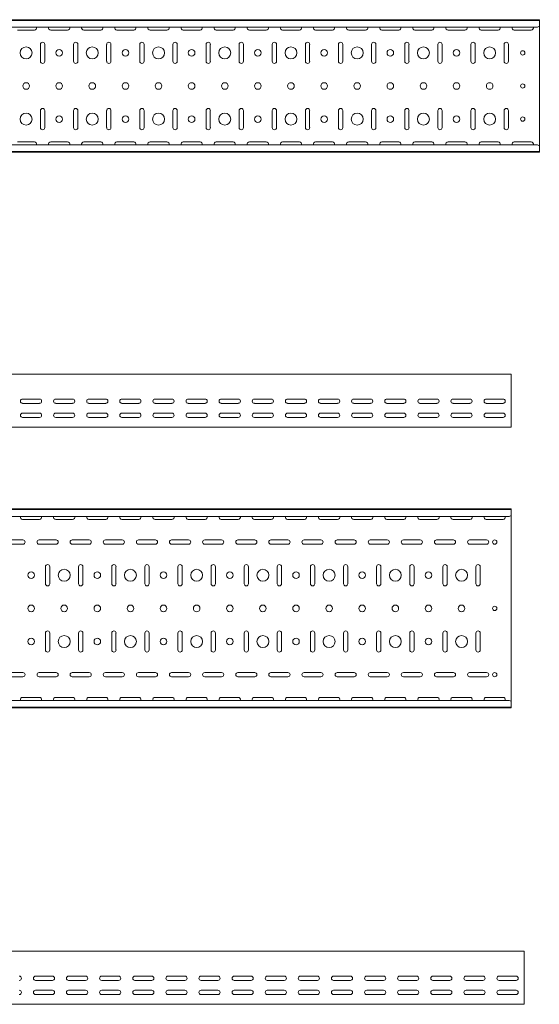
# Model space of a CAD drawing. Header units: millimetres. Extents: x -792 to 3872, y -6969 to -437.
# Tile 19 of 21: x 3083 to 3868, y -3363 to -1877. Entities that reach past the tile are written whole.
import ezdxf

# ---------------------------------------------------------------- set-up
doc = ezdxf.new("R2010")
doc.units = ezdxf.units.MM

msp = doc.modelspace()

# ---------------------------------------------------------------- linework, layer by layer
at = {"color": 7, "linetype": 'Continuous', "lineweight": 15}
for p, q in [((3867.9, -1877.5), (867.9, -1877.5)), ((3867.9, -1878.5), (867.9, -1878.5)), ((3867.9, -1878.5), (3867.9, -1877.5)), ((3867.9, -1886.9), (3867.9, -1878.5)), ((3864.9, -1888.7), (870.9, -1888.7)), ((3080.1, -1893.2), (3105.6, -1893.2)), ((3130.1, -1893.2), (3155.6, -1893.2)), ((3180.1, -1893.2), (3205.6, -1893.2)), ((3230.1, -1893.2), (3255.6, -1893.2)), ((3280.1, -1893.2), (3305.6, -1893.2)), ((3330.1, -1893.2), (3355.6, -1893.2)), ((3380.1, -1893.2), (3405.6, -1893.2)), ((3430.1, -1893.2), (3455.6, -1893.2)), ((3480.1, -1893.2), (3505.6, -1893.2)), ((3530.1, -1893.2), (3555.6, -1893.2)), ((3580.1, -1893.2), (3605.6, -1893.2)), ((3630.1, -1893.2), (3655.6, -1893.2)), ((3680.1, -1893.2), (3705.6, -1893.2)), ((3730.1, -1893.2), (3755.6, -1893.2)), ((3780.1, -1893.2), (3805.6, -1893.2)), ((3830.1, -1893.2), (3855.6, -1893.2)), ((3864.9, -1888.7), (3867.9, -1887.3)), ((3867.9, -1887.3), (3867.9, -1886.9)), ((3867.9, -1887.3), (3867.9, -2067.7)), ((3114.6, -1914.7), (3114.6, -1940.2)), ((3121.1, -1940.2), (3121.1, -1914.7)), ((3164.6, -1914.7), (3164.6, -1940.2)), ((3171.1, -1940.2), (3171.1, -1914.7)), ((3214.6, -1914.7), (3214.6, -1940.2)), ((3221.1, -1940.2), (3221.1, -1914.7)), ((3264.6, -1914.7), (3264.6, -1940.2)), ((3271.1, -1940.2), (3271.1, -1914.7)), ((3314.6, -1914.7), (3314.6, -1940.2)), ((3321.1, -1940.2), (3321.1, -1914.7)), ((3364.6, -1914.7), (3364.6, -1940.2)), ((3371.1, -1940.2), (3371.1, -1914.7)), ((3414.6, -1914.7), (3414.6, -1940.2)), ((3421.1, -1940.2), (3421.1, -1914.7)), ((3464.6, -1914.7), (3464.6, -1940.2)), ((3471.1, -1940.2), (3471.1, -1914.7)), ((3514.6, -1914.7), (3514.6, -1940.2)), ((3521.1, -1940.2), (3521.1, -1914.7)), ((3564.6, -1914.7), (3564.6, -1940.2)), ((3571.1, -1940.2), (3571.1, -1914.7)), ((3614.6, -1914.7), (3614.6, -1940.2)), ((3621.1, -1940.2), (3621.1, -1914.7)), ((3664.6, -1914.7), (3664.6, -1940.2)), ((3671.1, -1940.2), (3671.1, -1914.7)), ((3714.6, -1914.7), (3714.6, -1940.2)), ((3721.1, -1940.2), (3721.1, -1914.7)), ((3764.6, -1914.7), (3764.6, -1940.2)), ((3771.1, -1940.2), (3771.1, -1914.7)), ((3814.6, -1914.7), (3814.6, -1940.2)), ((3821.1, -1940.2), (3821.1, -1914.7)), ((3114.6, -2014.7), (3114.6, -2040.2)), ((3121.1, -2040.2), (3121.1, -2014.7)), ((3164.6, -2014.7), (3164.6, -2040.2)), ((3171.1, -2040.2), (3171.1, -2014.7)), ((3214.6, -2014.7), (3214.6, -2040.2)), ((3221.1, -2040.2), (3221.1, -2014.7)), ((3264.6, -2014.7), (3264.6, -2040.2)), ((3271.1, -2040.2), (3271.1, -2014.7)), ((3314.6, -2014.7), (3314.6, -2040.2)), ((3321.1, -2040.2), (3321.1, -2014.7)), ((3364.6, -2014.7), (3364.6, -2040.2)), ((3371.1, -2040.2), (3371.1, -2014.7)), ((3414.6, -2014.7), (3414.6, -2040.2)), ((3421.1, -2040.2), (3421.1, -2014.7)), ((3464.6, -2014.7), (3464.6, -2040.2)), ((3471.1, -2040.2), (3471.1, -2014.7)), ((3514.6, -2014.7), (3514.6, -2040.2)), ((3521.1, -2040.2), (3521.1, -2014.7)), ((3564.6, -2014.7), (3564.6, -2040.2)), ((3571.1, -2040.2), (3571.1, -2014.7)), ((3614.6, -2014.7), (3614.6, -2040.2)), ((3621.1, -2040.2), (3621.1, -2014.7)), ((3664.6, -2014.7), (3664.6, -2040.2)), ((3671.1, -2040.2), (3671.1, -2014.7)), ((3714.6, -2014.7), (3714.6, -2040.2)), ((3721.1, -2040.2), (3721.1, -2014.7)), ((3764.6, -2014.7), (3764.6, -2040.2)), ((3771.1, -2040.2), (3771.1, -2014.7)), ((3814.6, -2014.7), (3814.6, -2040.2)), ((3821.1, -2040.2), (3821.1, -2014.7)), ((3105.6, -2061.7), (3080.1, -2061.7)), ((3155.6, -2061.7), (3130.1, -2061.7)), ((3205.6, -2061.7), (3180.1, -2061.7)), ((3255.6, -2061.7), (3230.1, -2061.7)), ((3305.6, -2061.7), (3280.1, -2061.7)), ((3355.6, -2061.7), (3330.1, -2061.7)), ((3405.6, -2061.7), (3380.1, -2061.7)), ((3455.6, -2061.7), (3430.1, -2061.7)), ((3505.6, -2061.7), (3480.1, -2061.7)), ((3555.6, -2061.7), (3530.1, -2061.7)), ((3605.6, -2061.7), (3580.1, -2061.7)), ((3655.6, -2061.7), (3630.1, -2061.7)), ((3705.6, -2061.7), (3680.1, -2061.7)), ((3755.6, -2061.7), (3730.1, -2061.7)), ((3805.6, -2061.7), (3780.1, -2061.7)), ((3855.6, -2061.7), (3830.1, -2061.7)), ((867.9, -2076.5), (3867.9, -2076.5)), ((3867.9, -2077.5), (867.9, -2077.5)), ((3864.9, -2066.3), (870.9, -2066.3)), ((3867.9, -2067.7), (3864.9, -2066.3)), ((3867.9, -2068), (3867.9, -2067.7)), ((3867.9, -2076.5), (3867.9, -2068)), ((3867.9, -2077.5), (3867.9, -2076.5)), ((3825.5, -2412.3), (825.5, -2412.3)), ((3825.5, -2418.9), (3825.5, -2412.3)), ((3825.5, -2421.3), (3825.5, -2418.9)), ((3825.5, -2424.8), (3825.5, -2421.3)), ((3825.5, -2426.6), (3825.5, -2424.8)), ((3825.5, -2489.3), (3825.5, -2426.6)), ((3087.7, -2449.8), (3113.2, -2449.8)), ((3137.7, -2449.8), (3163.2, -2449.8)), ((3187.7, -2449.8), (3213.2, -2449.8)), ((3237.7, -2449.8), (3263.2, -2449.8)), ((3287.7, -2449.8), (3313.2, -2449.8)), ((3337.7, -2449.8), (3363.2, -2449.8)), ((3387.7, -2449.8), (3413.2, -2449.8)), ((3437.7, -2449.8), (3463.2, -2449.8)), ((3487.7, -2449.8), (3513.2, -2449.8)), ((3537.7, -2449.8), (3563.2, -2449.8)), ((3587.7, -2449.8), (3613.2, -2449.8)), ((3637.7, -2449.8), (3663.2, -2449.8)), ((3687.7, -2449.8), (3713.2, -2449.8)), ((3737.7, -2449.8), (3763.2, -2449.8)), ((3787.7, -2449.8), (3813.2, -2449.8)), ((3113.2, -2456.3), (3087.7, -2456.3)), ((3163.2, -2456.3), (3137.7, -2456.3)), ((3213.2, -2456.3), (3187.7, -2456.3)), ((3263.2, -2456.3), (3237.7, -2456.3)), ((3313.2, -2456.3), (3287.7, -2456.3)), ((3363.2, -2456.3), (3337.7, -2456.3)), ((3413.2, -2456.3), (3387.7, -2456.3)), ((3463.2, -2456.3), (3437.7, -2456.3)), ((3513.2, -2456.3), (3487.7, -2456.3)), ((3563.2, -2456.3), (3537.7, -2456.3)), ((3613.2, -2456.3), (3587.7, -2456.3)), ((3663.2, -2456.3), (3637.7, -2456.3)), ((3713.2, -2456.3), (3687.7, -2456.3)), ((3763.2, -2456.3), (3737.7, -2456.3)), ((3813.2, -2456.3), (3787.7, -2456.3)), ((3087.7, -2471), (3113.2, -2471)), ((3113.2, -2477.5), (3087.7, -2477.5)), ((3137.7, -2471), (3163.2, -2471)), ((3163.2, -2477.5), (3137.7, -2477.5)), ((3187.7, -2471), (3213.2, -2471)), ((3213.2, -2477.5), (3187.7, -2477.5)), ((3237.7, -2471), (3263.2, -2471)), ((3263.2, -2477.5), (3237.7, -2477.5)), ((3287.7, -2471), (3313.2, -2471)), ((3313.2, -2477.5), (3287.7, -2477.5)), ((3337.7, -2471), (3363.2, -2471)), ((3363.2, -2477.5), (3337.7, -2477.5)), ((3387.7, -2471), (3413.2, -2471)), ((3413.2, -2477.5), (3387.7, -2477.5)), ((3437.7, -2471), (3463.2, -2471)), ((3463.2, -2477.5), (3437.7, -2477.5)), ((3487.7, -2471), (3513.2, -2471)), ((3513.2, -2477.5), (3487.7, -2477.5)), ((3537.7, -2471), (3563.2, -2471)), ((3563.2, -2477.5), (3537.7, -2477.5)), ((3587.7, -2471), (3613.2, -2471)), ((3613.2, -2477.5), (3587.7, -2477.5)), ((3637.7, -2471), (3663.2, -2471)), ((3663.2, -2477.5), (3637.7, -2477.5)), ((3687.7, -2471), (3713.2, -2471)), ((3713.2, -2477.5), (3687.7, -2477.5)), ((3737.7, -2471), (3763.2, -2471)), ((3763.2, -2477.5), (3737.7, -2477.5)), ((3787.7, -2471), (3813.2, -2471)), ((3813.2, -2477.5), (3787.7, -2477.5)), ((3825.5, -2492.3), (825.5, -2492.3)), ((3825.5, -2492.3), (3825.5, -2489.3)), ((3825.5, -2615.6), (825.5, -2615.6)), ((3825.5, -2616.6), (825.5, -2616.6)), ((3822.5, -2626.8), (828.5, -2626.8)), ((3822.5, -2626.8), (3825.5, -2625.4)), ((3825.5, -2616.6), (3825.5, -2615.6)), ((3825.5, -2625.1), (3825.5, -2616.6)), ((3825.5, -2625.4), (3825.5, -2625.1)), ((3825.5, -2625.4), (3825.5, -2905.8)), ((3087.7, -2631.4), (3113.2, -2631.4)), ((3137.7, -2631.4), (3163.2, -2631.4)), ((3187.7, -2631.4), (3213.2, -2631.4)), ((3237.7, -2631.4), (3263.2, -2631.4)), ((3287.7, -2631.4), (3313.2, -2631.4)), ((3337.7, -2631.4), (3363.2, -2631.4)), ((3387.7, -2631.4), (3413.2, -2631.4)), ((3437.7, -2631.4), (3463.2, -2631.4)), ((3487.7, -2631.4), (3513.2, -2631.4)), ((3537.7, -2631.4), (3563.2, -2631.4)), ((3587.7, -2631.4), (3613.2, -2631.4)), ((3637.7, -2631.4), (3663.2, -2631.4)), ((3687.7, -2631.4), (3713.2, -2631.4)), ((3737.7, -2631.4), (3763.2, -2631.4)), ((3787.7, -2631.4), (3813.2, -2631.4)), ((3088.2, -2662.4), (3062.7, -2662.4)), ((3062.7, -2668.9), (3088.2, -2668.9)), ((3138.2, -2662.4), (3112.7, -2662.4)), ((3112.7, -2668.9), (3138.2, -2668.9)), ((3188.2, -2662.4), (3162.7, -2662.4)), ((3162.7, -2668.9), (3188.2, -2668.9)), ((3238.2, -2662.4), (3212.7, -2662.4)), ((3212.7, -2668.9), (3238.2, -2668.9)), ((3288.2, -2662.4), (3262.7, -2662.4)), ((3262.7, -2668.9), (3288.2, -2668.9)), ((3338.2, -2662.4), (3312.7, -2662.4)), ((3312.7, -2668.9), (3338.2, -2668.9)), ((3388.2, -2662.4), (3362.7, -2662.4)), ((3362.7, -2668.9), (3388.2, -2668.9)), ((3438.2, -2662.4), (3412.7, -2662.4)), ((3412.7, -2668.9), (3438.2, -2668.9)), ((3488.2, -2662.4), (3462.7, -2662.4)), ((3462.7, -2668.9), (3488.2, -2668.9)), ((3538.2, -2662.4), (3512.7, -2662.4)), ((3512.7, -2668.9), (3538.2, -2668.9)), ((3588.2, -2662.4), (3562.7, -2662.4)), ((3562.7, -2668.9), (3588.2, -2668.9)), ((3638.2, -2662.4), (3612.7, -2662.4)), ((3612.7, -2668.9), (3638.2, -2668.9)), ((3688.2, -2662.4), (3662.7, -2662.4)), ((3662.7, -2668.9), (3688.2, -2668.9)), ((3738.2, -2662.4), (3712.7, -2662.4)), ((3712.7, -2668.9), (3738.2, -2668.9)), ((3788.2, -2662.4), (3762.7, -2662.4)), ((3762.7, -2668.9), (3788.2, -2668.9)), ((3122.2, -2702.9), (3122.2, -2728.4)), ((3128.7, -2728.4), (3128.7, -2702.9)), ((3172.2, -2702.9), (3172.2, -2728.4)), ((3178.7, -2728.4), (3178.7, -2702.9)), ((3222.2, -2702.9), (3222.2, -2728.4)), ((3228.7, -2728.4), (3228.7, -2702.9)), ((3272.2, -2702.9), (3272.2, -2728.4)), ((3278.7, -2728.4), (3278.7, -2702.9)), ((3322.2, -2702.9), (3322.2, -2728.4)), ((3328.7, -2728.4), (3328.7, -2702.9)), ((3372.2, -2702.9), (3372.2, -2728.4)), ((3378.7, -2728.4), (3378.7, -2702.9)), ((3422.2, -2702.9), (3422.2, -2728.4)), ((3428.7, -2728.4), (3428.7, -2702.9)), ((3472.2, -2702.9), (3472.2, -2728.4)), ((3478.7, -2728.4), (3478.7, -2702.9)), ((3522.2, -2702.9), (3522.2, -2728.4)), ((3528.7, -2728.4), (3528.7, -2702.9)), ((3572.2, -2702.9), (3572.2, -2728.4)), ((3578.7, -2728.4), (3578.7, -2702.9)), ((3622.2, -2702.9), (3622.2, -2728.4)), ((3628.7, -2728.4), (3628.7, -2702.9)), ((3672.2, -2702.9), (3672.2, -2728.4)), ((3678.7, -2728.4), (3678.7, -2702.9)), ((3722.2, -2702.9), (3722.2, -2728.4)), ((3728.7, -2728.4), (3728.7, -2702.9)), ((3772.2, -2702.9), (3772.2, -2728.4)), ((3778.7, -2728.4), (3778.7, -2702.9)), ((3122.2, -2802.9), (3122.2, -2828.4)), ((3128.7, -2828.4), (3128.7, -2802.9)), ((3172.2, -2802.9), (3172.2, -2828.4)), ((3178.7, -2828.4), (3178.7, -2802.9)), ((3222.2, -2802.9), (3222.2, -2828.4)), ((3228.7, -2828.4), (3228.7, -2802.9)), ((3272.2, -2802.9), (3272.2, -2828.4)), ((3278.7, -2828.4), (3278.7, -2802.9)), ((3322.2, -2802.9), (3322.2, -2828.4)), ((3328.7, -2828.4), (3328.7, -2802.9)), ((3372.2, -2802.9), (3372.2, -2828.4)), ((3378.7, -2828.4), (3378.7, -2802.9)), ((3422.2, -2802.9), (3422.2, -2828.4)), ((3428.7, -2828.4), (3428.7, -2802.9)), ((3472.2, -2802.9), (3472.2, -2828.4)), ((3478.7, -2828.4), (3478.7, -2802.9)), ((3522.2, -2802.9), (3522.2, -2828.4)), ((3528.7, -2828.4), (3528.7, -2802.9)), ((3572.2, -2802.9), (3572.2, -2828.4)), ((3578.7, -2828.4), (3578.7, -2802.9)), ((3622.2, -2802.9), (3622.2, -2828.4)), ((3628.7, -2828.4), (3628.7, -2802.9)), ((3672.2, -2802.9), (3672.2, -2828.4)), ((3678.7, -2828.4), (3678.7, -2802.9)), ((3722.2, -2802.9), (3722.2, -2828.4)), ((3728.7, -2828.4), (3728.7, -2802.9)), ((3772.2, -2802.9), (3772.2, -2828.4)), ((3778.7, -2828.4), (3778.7, -2802.9)), ((3088.2, -2862.4), (3062.7, -2862.4)), ((3138.2, -2862.4), (3112.7, -2862.4)), ((3188.2, -2862.4), (3162.7, -2862.4)), ((3238.2, -2862.4), (3212.7, -2862.4)), ((3288.2, -2862.4), (3262.7, -2862.4)), ((3338.2, -2862.4), (3312.7, -2862.4)), ((3388.2, -2862.4), (3362.7, -2862.4)), ((3438.2, -2862.4), (3412.7, -2862.4)), ((3488.2, -2862.4), (3462.7, -2862.4)), ((3538.2, -2862.4), (3512.7, -2862.4)), ((3588.2, -2862.4), (3562.7, -2862.4)), ((3638.2, -2862.4), (3612.7, -2862.4)), ((3688.2, -2862.4), (3662.7, -2862.4)), ((3738.2, -2862.4), (3712.7, -2862.4)), ((3788.2, -2862.4), (3762.7, -2862.4)), ((3062.7, -2868.9), (3088.2, -2868.9)), ((3112.7, -2868.9), (3138.2, -2868.9)), ((3162.7, -2868.9), (3188.2, -2868.9)), ((3212.7, -2868.9), (3238.2, -2868.9)), ((3262.7, -2868.9), (3288.2, -2868.9)), ((3312.7, -2868.9), (3338.2, -2868.9)), ((3362.7, -2868.9), (3388.2, -2868.9)), ((3412.7, -2868.9), (3438.2, -2868.9)), ((3462.7, -2868.9), (3488.2, -2868.9)), ((3512.7, -2868.9), (3538.2, -2868.9)), ((3562.7, -2868.9), (3588.2, -2868.9)), ((3612.7, -2868.9), (3638.2, -2868.9)), ((3662.7, -2868.9), (3688.2, -2868.9)), ((3712.7, -2868.9), (3738.2, -2868.9)), ((3762.7, -2868.9), (3788.2, -2868.9)), ((3822.5, -2904.4), (828.5, -2904.4)), ((3113.2, -2899.9), (3087.7, -2899.9)), ((3163.2, -2899.9), (3137.7, -2899.9)), ((3213.2, -2899.9), (3187.7, -2899.9)), ((3263.2, -2899.9), (3237.7, -2899.9)), ((3313.2, -2899.9), (3287.7, -2899.9)), ((3363.2, -2899.9), (3337.7, -2899.9)), ((3413.2, -2899.9), (3387.7, -2899.9)), ((3463.2, -2899.9), (3437.7, -2899.9)), ((3513.2, -2899.9), (3487.7, -2899.9)), ((3563.2, -2899.9), (3537.7, -2899.9)), ((3613.2, -2899.9), (3587.7, -2899.9)), ((3663.2, -2899.9), (3637.7, -2899.9)), ((3713.2, -2899.9), (3687.7, -2899.9)), ((3763.2, -2899.9), (3737.7, -2899.9)), ((3813.2, -2899.9), (3787.7, -2899.9)), ((3825.5, -2905.8), (3822.5, -2904.4)), ((3825.5, -2906.2), (3825.5, -2905.8)), ((3825.5, -2914.6), (3825.5, -2906.2)), ((825.5, -2914.6), (3825.5, -2914.6)), ((3825.5, -2915.6), (825.5, -2915.6)), ((3825.5, -2915.6), (3825.5, -2914.6)), ((3844.9, -3282.9), (844.9, -3282.9)), ((3844.9, -3289.6), (3844.9, -3282.9)), ((3844.9, -3291.9), (3844.9, -3289.6)), ((3844.9, -3295.5), (3844.9, -3291.9)), ((3844.9, -3297.2), (3844.9, -3295.5)), ((3844.9, -3359.9), (3844.9, -3297.2)), ((3107.2, -3320.4), (3132.7, -3320.4)), ((3132.7, -3326.9), (3107.2, -3326.9)), ((3157.2, -3320.4), (3182.7, -3320.4)), ((3182.7, -3326.9), (3157.2, -3326.9)), ((3207.2, -3320.4), (3232.7, -3320.4)), ((3232.7, -3326.9), (3207.2, -3326.9)), ((3257.2, -3320.4), (3282.7, -3320.4)), ((3282.7, -3326.9), (3257.2, -3326.9)), ((3307.2, -3320.4), (3332.7, -3320.4)), ((3332.7, -3326.9), (3307.2, -3326.9)), ((3357.2, -3320.4), (3382.7, -3320.4)), ((3382.7, -3326.9), (3357.2, -3326.9)), ((3407.2, -3320.4), (3432.7, -3320.4)), ((3432.7, -3326.9), (3407.2, -3326.9)), ((3457.2, -3320.4), (3482.7, -3320.4)), ((3482.7, -3326.9), (3457.2, -3326.9)), ((3507.2, -3320.4), (3532.7, -3320.4)), ((3532.7, -3326.9), (3507.2, -3326.9)), ((3557.2, -3320.4), (3582.7, -3320.4)), ((3582.7, -3326.9), (3557.2, -3326.9)), ((3607.2, -3320.4), (3632.7, -3320.4)), ((3632.7, -3326.9), (3607.2, -3326.9)), ((3657.2, -3320.4), (3682.7, -3320.4)), ((3682.7, -3326.9), (3657.2, -3326.9)), ((3707.2, -3320.4), (3732.7, -3320.4)), ((3732.7, -3326.9), (3707.2, -3326.9)), ((3757.2, -3320.4), (3782.7, -3320.4)), ((3782.7, -3326.9), (3757.2, -3326.9)), ((3807.2, -3320.4), (3832.7, -3320.4)), ((3832.7, -3326.9), (3807.2, -3326.9)), ((3107.2, -3341.7), (3132.7, -3341.7)), ((3157.2, -3341.7), (3182.7, -3341.7)), ((3207.2, -3341.7), (3232.7, -3341.7)), ((3257.2, -3341.7), (3282.7, -3341.7)), ((3307.2, -3341.7), (3332.7, -3341.7)), ((3357.2, -3341.7), (3382.7, -3341.7)), ((3407.2, -3341.7), (3432.7, -3341.7)), ((3457.2, -3341.7), (3482.7, -3341.7)), ((3507.2, -3341.7), (3532.7, -3341.7)), ((3557.2, -3341.7), (3582.7, -3341.7)), ((3607.2, -3341.7), (3632.7, -3341.7)), ((3657.2, -3341.7), (3682.7, -3341.7)), ((3707.2, -3341.7), (3732.7, -3341.7)), ((3757.2, -3341.7), (3782.7, -3341.7)), ((3807.2, -3341.7), (3832.7, -3341.7)), ((3132.7, -3348.2), (3107.2, -3348.2)), ((3182.7, -3348.2), (3157.2, -3348.2)), ((3232.7, -3348.2), (3207.2, -3348.2)), ((3282.7, -3348.2), (3257.2, -3348.2)), ((3332.7, -3348.2), (3307.2, -3348.2)), ((3382.7, -3348.2), (3357.2, -3348.2)), ((3432.7, -3348.2), (3407.2, -3348.2)), ((3482.7, -3348.2), (3457.2, -3348.2)), ((3532.7, -3348.2), (3507.2, -3348.2)), ((3582.7, -3348.2), (3557.2, -3348.2)), ((3632.7, -3348.2), (3607.2, -3348.2)), ((3682.7, -3348.2), (3657.2, -3348.2)), ((3732.7, -3348.2), (3707.2, -3348.2)), ((3782.7, -3348.2), (3757.2, -3348.2)), ((3832.7, -3348.2), (3807.2, -3348.2)), ((3844.9, -3362.9), (844.9, -3362.9)), ((3844.9, -3362.9), (3844.9, -3359.9))]:
    msp.add_line(p, q, dxfattribs=at)
for centre, radius in [((3092.9, -1927.5), 9), ((3142.9, -1927.5), 5), ((3192.9, -1927.5), 9), ((3242.9, -1927.5), 5), ((3292.9, -1927.5), 9), ((3342.9, -1927.5), 5), ((3392.9, -1927.5), 9), ((3442.9, -1927.5), 5), ((3492.9, -1927.5), 9), ((3542.9, -1927.5), 5), ((3592.9, -1927.5), 9), ((3642.9, -1927.5), 5), ((3692.9, -1927.5), 9), ((3742.9, -1927.5), 5), ((3792.9, -1927.5), 9), ((3842.9, -1927.5), 3.25), ((3092.9, -1977.5), 5), ((3142.9, -1977.5), 5), ((3192.9, -1977.5), 5), ((3242.9, -1977.5), 5), ((3292.9, -1977.5), 5), ((3342.9, -1977.5), 5), ((3392.9, -1977.5), 5), ((3442.9, -1977.5), 5), ((3492.9, -1977.5), 5), ((3542.9, -1977.5), 5), ((3592.9, -1977.5), 5), ((3642.9, -1977.5), 5), ((3692.9, -1977.5), 5), ((3742.9, -1977.5), 5), ((3792.9, -1977.5), 5), ((3842.9, -1977.5), 3.25), ((3092.9, -2027.5), 9), ((3192.9, -2027.5), 9), ((3292.9, -2027.5), 9), ((3392.9, -2027.5), 9), ((3492.9, -2027.5), 9), ((3592.9, -2027.5), 9), ((3692.9, -2027.5), 9), ((3792.9, -2027.5), 9), ((3142.9, -2027.5), 5), ((3242.9, -2027.5), 5), ((3342.9, -2027.5), 5), ((3442.9, -2027.5), 5), ((3542.9, -2027.5), 5), ((3642.9, -2027.5), 5), ((3742.9, -2027.5), 5), ((3842.9, -2027.5), 3.25), ((3800.5, -2665.6), 3.25), ((3100.5, -2715.6), 5), ((3150.5, -2715.6), 9), ((3200.5, -2715.6), 5), ((3250.5, -2715.6), 9), ((3300.5, -2715.6), 5), ((3350.5, -2715.6), 9), ((3400.5, -2715.6), 5), ((3450.5, -2715.6), 9), ((3500.5, -2715.6), 5), ((3550.5, -2715.6), 9), ((3600.5, -2715.6), 5), ((3650.5, -2715.6), 9), ((3700.5, -2715.6), 5), ((3750.5, -2715.6), 9), ((3100.5, -2765.6), 5), ((3150.5, -2765.6), 5), ((3200.5, -2765.6), 5), ((3250.5, -2765.6), 5), ((3300.5, -2765.6), 5), ((3350.5, -2765.6), 5), ((3400.5, -2765.6), 5), ((3450.5, -2765.6), 5), ((3500.5, -2765.6), 5), ((3550.5, -2765.6), 5), ((3600.5, -2765.6), 5), ((3650.5, -2765.6), 5), ((3700.5, -2765.6), 5), ((3750.5, -2765.6), 5), ((3800.5, -2765.6), 3.25), ((3150.5, -2815.6), 9), ((3250.5, -2815.6), 9), ((3350.5, -2815.6), 9), ((3450.5, -2815.6), 9), ((3550.5, -2815.6), 9), ((3650.5, -2815.6), 9), ((3750.5, -2815.6), 9), ((3100.5, -2815.6), 5), ((3200.5, -2815.6), 5), ((3300.5, -2815.6), 5), ((3400.5, -2815.6), 5), ((3500.5, -2815.6), 5), ((3600.5, -2815.6), 5), ((3700.5, -2815.6), 5), ((3800.5, -2865.6), 3.25)]:
    msp.add_circle(centre, radius, dxfattribs=at)
for centre, start, end in [((3105.6, -1890), 270, 23.3521), ((3130.1, -1890), 156.6479, 270), ((3155.6, -1890), 270, 23.3521), ((3180.1, -1890), 156.6479, 270), ((3205.6, -1890), 270, 23.3521), ((3230.1, -1890), 156.6479, 270), ((3255.6, -1890), 270, 23.3521), ((3280.1, -1890), 156.6479, 270), ((3305.6, -1890), 270, 23.3521), ((3330.1, -1890), 156.6479, 270), ((3355.6, -1890), 270, 23.3521), ((3380.1, -1890), 156.6479, 270), ((3405.6, -1890), 270, 23.3521), ((3430.1, -1890), 156.6479, 270), ((3455.6, -1890), 270, 23.3521), ((3480.1, -1890), 156.6479, 270), ((3505.6, -1890), 270, 23.3521), ((3530.1, -1890), 156.6479, 270), ((3555.6, -1890), 270, 23.3521), ((3580.1, -1890), 156.6479, 270), ((3605.6, -1890), 270, 23.3521), ((3630.1, -1890), 156.6479, 270), ((3655.6, -1890), 270, 23.3521), ((3680.1, -1890), 156.6479, 270), ((3705.6, -1890), 270, 23.3521), ((3730.1, -1890), 156.6479, 270), ((3755.6, -1890), 270, 23.3521), ((3780.1, -1890), 156.6479, 270), ((3805.6, -1890), 270, 23.3521), ((3830.1, -1890), 156.6479, 270), ((3855.6, -1890), 270, 23.3521), ((3117.9, -1914.7), 0, 180), ((3167.9, -1914.7), 0, 180), ((3217.9, -1914.7), 0, 180), ((3267.9, -1914.7), 0, 180), ((3317.9, -1914.7), 0, 180), ((3367.9, -1914.7), 0, 180), ((3417.9, -1914.7), 0, 180), ((3467.9, -1914.7), 0, 180), ((3517.9, -1914.7), 0, 180), ((3567.9, -1914.7), 0, 180), ((3617.9, -1914.7), 0, 180), ((3667.9, -1914.7), 0, 180), ((3717.9, -1914.7), 0, 180), ((3767.9, -1914.7), 0, 180), ((3817.9, -1914.7), 0, 180), ((3117.9, -1940.2), 180, 0), ((3167.9, -1940.2), 180, 0), ((3217.9, -1940.2), 180, 0), ((3267.9, -1940.2), 180, 0), ((3317.9, -1940.2), 180, 0), ((3367.9, -1940.2), 180, 0), ((3417.9, -1940.2), 180, 0), ((3467.9, -1940.2), 180, 0), ((3517.9, -1940.2), 180, 0), ((3567.9, -1940.2), 180, 0), ((3617.9, -1940.2), 180, 0), ((3667.9, -1940.2), 180, 0), ((3717.9, -1940.2), 180, 0), ((3767.9, -1940.2), 180, 0), ((3817.9, -1940.2), 180, 0), ((3117.9, -2014.7), 0, 180), ((3167.9, -2014.7), 0, 180), ((3217.9, -2014.7), 0, 180), ((3267.9, -2014.7), 0, 180), ((3317.9, -2014.7), 0, 180), ((3367.9, -2014.7), 0, 180), ((3417.9, -2014.7), 0, 180), ((3467.9, -2014.7), 0, 180), ((3517.9, -2014.7), 0, 180), ((3567.9, -2014.7), 0, 180), ((3617.9, -2014.7), 0, 180), ((3667.9, -2014.7), 0, 180), ((3717.9, -2014.7), 0, 180), ((3767.9, -2014.7), 0, 180), ((3817.9, -2014.7), 0, 180), ((3117.9, -2040.2), 180, 0), ((3167.9, -2040.2), 180, 0), ((3217.9, -2040.2), 180, 0), ((3267.9, -2040.2), 180, 0), ((3317.9, -2040.2), 180, 0), ((3367.9, -2040.2), 180, 0), ((3417.9, -2040.2), 180, 0), ((3467.9, -2040.2), 180, 0), ((3517.9, -2040.2), 180, 0), ((3567.9, -2040.2), 180, 0), ((3617.9, -2040.2), 180, 0), ((3667.9, -2040.2), 180, 0), ((3717.9, -2040.2), 180, 0), ((3767.9, -2040.2), 180, 0), ((3817.9, -2040.2), 180, 0), ((3105.6, -2065), 336.6479, 90), ((3130.1, -2065), 90, 203.3521), ((3155.6, -2065), 336.6479, 90), ((3180.1, -2065), 90, 203.3521), ((3205.6, -2065), 336.6479, 90), ((3230.1, -2065), 90, 203.3521), ((3255.6, -2065), 336.6479, 90), ((3280.1, -2065), 90, 203.3521), ((3305.6, -2065), 336.6479, 90), ((3330.1, -2065), 90, 203.3521), ((3355.6, -2065), 336.6479, 90), ((3380.1, -2065), 90, 203.3521), ((3405.6, -2065), 336.6479, 90), ((3430.1, -2065), 90, 203.3521), ((3455.6, -2065), 336.6479, 90), ((3480.1, -2065), 90, 203.3521), ((3505.6, -2065), 336.6479, 90), ((3530.1, -2065), 90, 203.3521), ((3555.6, -2065), 336.6479, 90), ((3580.1, -2065), 90, 203.3521), ((3605.6, -2065), 336.6479, 90), ((3630.1, -2065), 90, 203.3521), ((3655.6, -2065), 336.6479, 90), ((3680.1, -2065), 90, 203.3521), ((3705.6, -2065), 336.6479, 90), ((3730.1, -2065), 90, 203.3521), ((3755.6, -2065), 336.6479, 90), ((3780.1, -2065), 90, 203.3521), ((3805.6, -2065), 336.6479, 90), ((3830.1, -2065), 90, 203.3521), ((3855.6, -2065), 336.6479, 90), ((3087.7, -2453), 90, 270), ((3113.2, -2453), 270, 90), ((3137.7, -2453), 90, 270), ((3163.2, -2453), 270, 90), ((3187.7, -2453), 90, 270), ((3213.2, -2453), 270, 90), ((3237.7, -2453), 90, 270), ((3263.2, -2453), 270, 90), ((3287.7, -2453), 90, 270), ((3313.2, -2453), 270, 90), ((3337.7, -2453), 90, 270), ((3363.2, -2453), 270, 90), ((3387.7, -2453), 90, 270), ((3413.2, -2453), 270, 90), ((3437.7, -2453), 90, 270), ((3463.2, -2453), 270, 90), ((3487.7, -2453), 90, 270), ((3513.2, -2453), 270, 90), ((3537.7, -2453), 90, 270), ((3563.2, -2453), 270, 90), ((3587.7, -2453), 90, 270), ((3613.2, -2453), 270, 90), ((3637.7, -2453), 90, 270), ((3663.2, -2453), 270, 90), ((3687.7, -2453), 90, 270), ((3713.2, -2453), 270, 90), ((3737.7, -2453), 90, 270), ((3763.2, -2453), 270, 90), ((3787.7, -2453), 90, 270), ((3813.2, -2453), 270, 90), ((3087.7, -2474.3), 90, 270), ((3113.2, -2474.3), 270, 90), ((3137.7, -2474.3), 90, 270), ((3163.2, -2474.3), 270, 90), ((3187.7, -2474.3), 90, 270), ((3213.2, -2474.3), 270, 90), ((3237.7, -2474.3), 90, 270), ((3263.2, -2474.3), 270, 90), ((3287.7, -2474.3), 90, 270), ((3313.2, -2474.3), 270, 90), ((3337.7, -2474.3), 90, 270), ((3363.2, -2474.3), 270, 90), ((3387.7, -2474.3), 90, 270), ((3413.2, -2474.3), 270, 90), ((3437.7, -2474.3), 90, 270), ((3463.2, -2474.3), 270, 90), ((3487.7, -2474.3), 90, 270), ((3513.2, -2474.3), 270, 90), ((3537.7, -2474.3), 90, 270), ((3563.2, -2474.3), 270, 90), ((3587.7, -2474.3), 90, 270), ((3613.2, -2474.3), 270, 90), ((3637.7, -2474.3), 90, 270), ((3663.2, -2474.3), 270, 90), ((3687.7, -2474.3), 90, 270), ((3713.2, -2474.3), 270, 90), ((3737.7, -2474.3), 90, 270), ((3763.2, -2474.3), 270, 90), ((3787.7, -2474.3), 90, 270), ((3813.2, -2474.3), 270, 90), ((3087.7, -2628.1), 156.6479, 270), ((3113.2, -2628.1), 270, 23.3521), ((3137.7, -2628.1), 156.6479, 270), ((3163.2, -2628.1), 270, 23.3521), ((3187.7, -2628.1), 156.6479, 270), ((3213.2, -2628.1), 270, 23.3521), ((3237.7, -2628.1), 156.6479, 270), ((3263.2, -2628.1), 270, 23.3521), ((3287.7, -2628.1), 156.6479, 270), ((3313.2, -2628.1), 270, 23.3521), ((3337.7, -2628.1), 156.6479, 270), ((3363.2, -2628.1), 270, 23.3521), ((3387.7, -2628.1), 156.6479, 270), ((3413.2, -2628.1), 270, 23.3521), ((3437.7, -2628.1), 156.6479, 270), ((3463.2, -2628.1), 270, 23.3521), ((3487.7, -2628.1), 156.6479, 270), ((3513.2, -2628.1), 270, 23.3521), ((3537.7, -2628.1), 156.6479, 270), ((3563.2, -2628.1), 270, 23.3521), ((3587.7, -2628.1), 156.6479, 270), ((3613.2, -2628.1), 270, 23.3521), ((3637.7, -2628.1), 156.6479, 270), ((3663.2, -2628.1), 270, 23.3521), ((3687.7, -2628.1), 156.6479, 270), ((3713.2, -2628.1), 270, 23.3521), ((3737.7, -2628.1), 156.6479, 270), ((3763.2, -2628.1), 270, 23.3521), ((3787.7, -2628.1), 156.6479, 270), ((3813.2, -2628.1), 270, 23.3521), ((3088.2, -2665.6), 270, 90), ((3112.7, -2665.6), 90, 270), ((3138.2, -2665.6), 270, 90), ((3162.7, -2665.6), 90, 270), ((3188.2, -2665.6), 270, 90), ((3212.7, -2665.6), 90, 270), ((3238.2, -2665.6), 270, 90), ((3262.7, -2665.6), 90, 270), ((3288.2, -2665.6), 270, 90), ((3312.7, -2665.6), 90, 270), ((3338.2, -2665.6), 270, 90), ((3362.7, -2665.6), 90, 270), ((3388.2, -2665.6), 270, 90), ((3412.7, -2665.6), 90, 270), ((3438.2, -2665.6), 270, 90), ((3462.7, -2665.6), 90, 270), ((3488.2, -2665.6), 270, 90), ((3512.7, -2665.6), 90, 270), ((3538.2, -2665.6), 270, 90), ((3562.7, -2665.6), 90, 270), ((3588.2, -2665.6), 270, 90), ((3612.7, -2665.6), 90, 270), ((3638.2, -2665.6), 270, 90), ((3662.7, -2665.6), 90, 270), ((3688.2, -2665.6), 270, 90), ((3712.7, -2665.6), 90, 270), ((3738.2, -2665.6), 270, 90), ((3762.7, -2665.6), 90, 270), ((3788.2, -2665.6), 270, 90), ((3125.5, -2702.9), 0, 180), ((3175.5, -2702.9), 0, 180), ((3225.5, -2702.9), 0, 180), ((3275.5, -2702.9), 0, 180), ((3325.5, -2702.9), 0, 180), ((3375.5, -2702.9), 0, 180), ((3425.5, -2702.9), 0, 180), ((3475.5, -2702.9), 0, 180), ((3525.5, -2702.9), 0, 180), ((3575.5, -2702.9), 0, 180), ((3625.5, -2702.9), 0, 180), ((3675.5, -2702.9), 0, 180), ((3725.5, -2702.9), 0, 180), ((3775.5, -2702.9), 0, 180), ((3125.5, -2728.4), 180, 0), ((3175.5, -2728.4), 180, 0), ((3225.5, -2728.4), 180, 0), ((3275.5, -2728.4), 180, 0), ((3325.5, -2728.4), 180, 0), ((3375.5, -2728.4), 180, 0), ((3425.5, -2728.4), 180, 0), ((3475.5, -2728.4), 180, 0), ((3525.5, -2728.4), 180, 0), ((3575.5, -2728.4), 180, 0), ((3625.5, -2728.4), 180, 0), ((3675.5, -2728.4), 180, 0), ((3725.5, -2728.4), 180, 0), ((3775.5, -2728.4), 180, 0), ((3125.5, -2802.9), 0, 180), ((3175.5, -2802.9), 0, 180), ((3225.5, -2802.9), 0, 180), ((3275.5, -2802.9), 0, 180), ((3325.5, -2802.9), 0, 180), ((3375.5, -2802.9), 0, 180), ((3425.5, -2802.9), 0, 180), ((3475.5, -2802.9), 0, 180), ((3525.5, -2802.9), 0, 180), ((3575.5, -2802.9), 0, 180), ((3625.5, -2802.9), 0, 180), ((3675.5, -2802.9), 0, 180), ((3725.5, -2802.9), 0, 180), ((3775.5, -2802.9), 0, 180), ((3125.5, -2828.4), 180, 0), ((3175.5, -2828.4), 180, 0), ((3225.5, -2828.4), 180, 0), ((3275.5, -2828.4), 180, 0), ((3325.5, -2828.4), 180, 0), ((3375.5, -2828.4), 180, 0), ((3425.5, -2828.4), 180, 0), ((3475.5, -2828.4), 180, 0), ((3525.5, -2828.4), 180, 0), ((3575.5, -2828.4), 180, 0), ((3625.5, -2828.4), 180, 0), ((3675.5, -2828.4), 180, 0), ((3725.5, -2828.4), 180, 0), ((3775.5, -2828.4), 180, 0), ((3088.2, -2865.6), 270, 90), ((3112.7, -2865.6), 90, 270), ((3138.2, -2865.6), 270, 90), ((3162.7, -2865.6), 90, 270), ((3188.2, -2865.6), 270, 90), ((3212.7, -2865.6), 90, 270), ((3238.2, -2865.6), 270, 90), ((3262.7, -2865.6), 90, 270), ((3288.2, -2865.6), 270, 90), ((3312.7, -2865.6), 90, 270), ((3338.2, -2865.6), 270, 90), ((3362.7, -2865.6), 90, 270), ((3388.2, -2865.6), 270, 90), ((3412.7, -2865.6), 90, 270), ((3438.2, -2865.6), 270, 90), ((3462.7, -2865.6), 90, 270), ((3488.2, -2865.6), 270, 90), ((3512.7, -2865.6), 90, 270), ((3538.2, -2865.6), 270, 90), ((3562.7, -2865.6), 90, 270), ((3588.2, -2865.6), 270, 90), ((3612.7, -2865.6), 90, 270), ((3638.2, -2865.6), 270, 90), ((3662.7, -2865.6), 90, 270), ((3688.2, -2865.6), 270, 90), ((3712.7, -2865.6), 90, 270), ((3738.2, -2865.6), 270, 90), ((3762.7, -2865.6), 90, 270), ((3788.2, -2865.6), 270, 90), ((3087.7, -2903.1), 90, 203.3521), ((3113.2, -2903.1), 336.6479, 90), ((3137.7, -2903.1), 90, 203.3521), ((3163.2, -2903.1), 336.6479, 90), ((3187.7, -2903.1), 90, 203.3521), ((3213.2, -2903.1), 336.6479, 90), ((3237.7, -2903.1), 90, 203.3521), ((3263.2, -2903.1), 336.6479, 90), ((3287.7, -2903.1), 90, 203.3521), ((3313.2, -2903.1), 336.6479, 90), ((3337.7, -2903.1), 90, 203.3521), ((3363.2, -2903.1), 336.6479, 90), ((3387.7, -2903.1), 90, 203.3521), ((3413.2, -2903.1), 336.6479, 90), ((3437.7, -2903.1), 90, 203.3521), ((3463.2, -2903.1), 336.6479, 90), ((3487.7, -2903.1), 90, 203.3521), ((3513.2, -2903.1), 336.6479, 90), ((3537.7, -2903.1), 90, 203.3521), ((3563.2, -2903.1), 336.6479, 90), ((3587.7, -2903.1), 90, 203.3521), ((3613.2, -2903.1), 336.6479, 90), ((3637.7, -2903.1), 90, 203.3521), ((3663.2, -2903.1), 336.6479, 90), ((3687.7, -2903.1), 90, 203.3521), ((3713.2, -2903.1), 336.6479, 90), ((3737.7, -2903.1), 90, 203.3521), ((3763.2, -2903.1), 336.6479, 90), ((3787.7, -2903.1), 90, 203.3521), ((3813.2, -2903.1), 336.6479, 90), ((3082.7, -3323.7), 270, 90), ((3107.2, -3323.7), 90, 270), ((3132.7, -3323.7), 270, 90), ((3157.2, -3323.7), 90, 270), ((3182.7, -3323.7), 270, 90), ((3207.2, -3323.7), 90, 270), ((3232.7, -3323.7), 270, 90), ((3257.2, -3323.7), 90, 270), ((3282.7, -3323.7), 270, 90), ((3307.2, -3323.7), 90, 270), ((3332.7, -3323.7), 270, 90), ((3357.2, -3323.7), 90, 270), ((3382.7, -3323.7), 270, 90), ((3407.2, -3323.7), 90, 270), ((3432.7, -3323.7), 270, 90), ((3457.2, -3323.7), 90, 270), ((3482.7, -3323.7), 270, 90), ((3507.2, -3323.7), 90, 270), ((3532.7, -3323.7), 270, 90), ((3557.2, -3323.7), 90, 270), ((3582.7, -3323.7), 270, 90), ((3607.2, -3323.7), 90, 270), ((3632.7, -3323.7), 270, 90), ((3657.2, -3323.7), 90, 270), ((3682.7, -3323.7), 270, 90), ((3707.2, -3323.7), 90, 270), ((3732.7, -3323.7), 270, 90), ((3757.2, -3323.7), 90, 270), ((3782.7, -3323.7), 270, 90), ((3807.2, -3323.7), 90, 270), ((3832.7, -3323.7), 270, 90), ((3082.7, -3344.9), 270, 90), ((3107.2, -3344.9), 90, 270), ((3132.7, -3344.9), 270, 90), ((3157.2, -3344.9), 90, 270), ((3182.7, -3344.9), 270, 90), ((3207.2, -3344.9), 90, 270), ((3232.7, -3344.9), 270, 90), ((3257.2, -3344.9), 90, 270), ((3282.7, -3344.9), 270, 90), ((3307.2, -3344.9), 90, 270), ((3332.7, -3344.9), 270, 90), ((3357.2, -3344.9), 90, 270), ((3382.7, -3344.9), 270, 90), ((3407.2, -3344.9), 90, 270), ((3432.7, -3344.9), 270, 90), ((3457.2, -3344.9), 90, 270), ((3482.7, -3344.9), 270, 90), ((3507.2, -3344.9), 90, 270), ((3532.7, -3344.9), 270, 90), ((3557.2, -3344.9), 90, 270), ((3582.7, -3344.9), 270, 90), ((3607.2, -3344.9), 90, 270), ((3632.7, -3344.9), 270, 90), ((3657.2, -3344.9), 90, 270), ((3682.7, -3344.9), 270, 90), ((3707.2, -3344.9), 90, 270), ((3732.7, -3344.9), 270, 90), ((3757.2, -3344.9), 90, 270), ((3782.7, -3344.9), 270, 90), ((3807.2, -3344.9), 90, 270), ((3832.7, -3344.9), 270, 90)]:
    msp.add_arc(centre, 3.25, start, end, dxfattribs=at)

doc.saveas('drawing.dxf')
